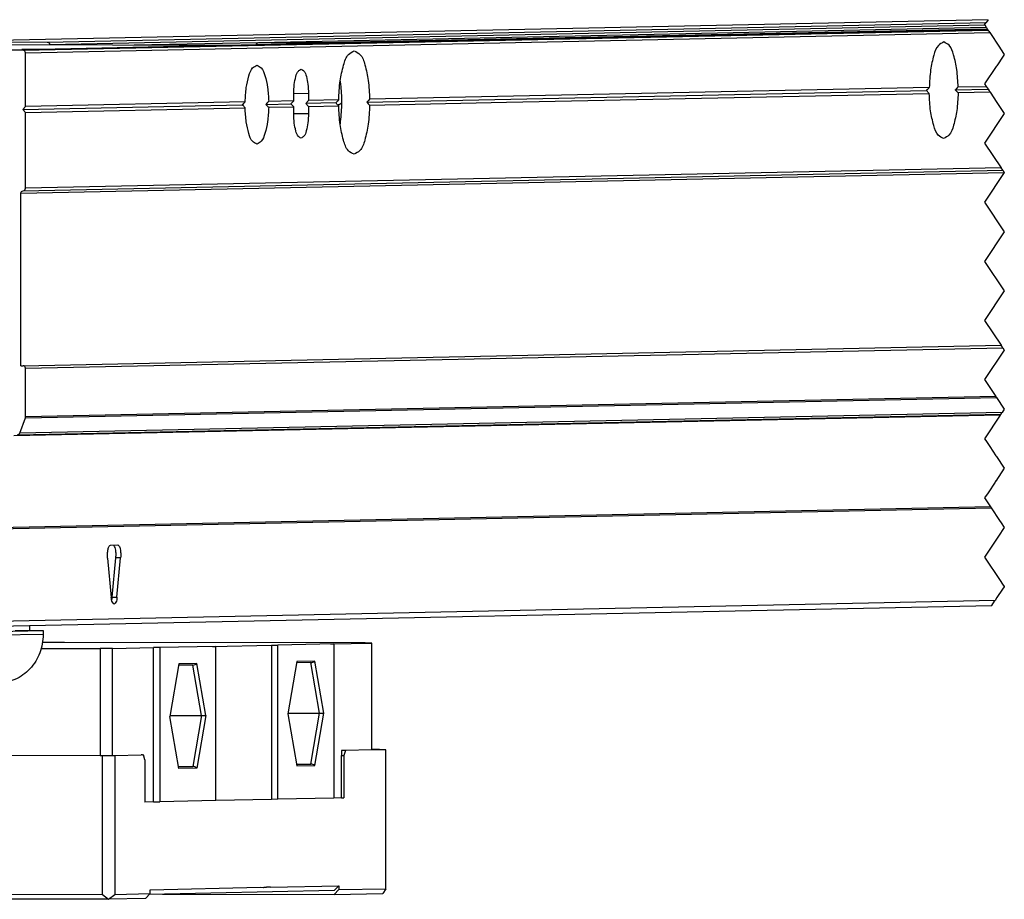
# Model space of a CAD drawing. Header units: inches. Extents: x -235 to 4616, y -109 to 485.
# Tile 12 of 30: x 382 to 432, y 60 to 104. Entities that reach past the tile are written whole.
import ezdxf

# ---------------------------------------------------------------- set-up
doc = ezdxf.new("R2010")
doc.units = ezdxf.units.IN

# ---------------------------------------------------------------- blocks, each defined once
blk = doc.blocks.new('L-32_PERFIL__13', base_point=(708.94, 141.048))
at = {"color": 7, "linetype": 'Continuous'}
for p, q in [((862.731, 208.72), (755.67, 206.481)), ((767.212, 206.454), (862.544, 208.448)), ((767.456, 206.204), (862.392, 208.189)), ((788.687, 206.41), (862.543, 207.955)), ((764.77, 205.614), (862.737, 207.663)), ((765.014, 205.364), (862.911, 207.411)), ((795.092, 206.396), (862.64, 207.809)), ((797.386, 206.378), (862.683, 207.744)), ((785.509, 206.108), (755.155, 206.17)), ((755.978, 206.477), (767.212, 206.454)), ((788.448, 206.16), (766.475, 205.71)), ((788.593, 206.39), (776.03, 206.127)), ((797.448, 206.358), (788.448, 206.16)), ((788.687, 206.41), (794.173, 206.399)), ((794.173, 206.399), (794.173, 206.289)), ((761.197, 205.621), (764.623, 205.693)), ((764.77, 205.614), (761.197, 205.621)), ((765.014, 199.914), (765.014, 205.364)), ((859.694, 201.894), (862.549, 201.953)), ((793.742, 201.214), (792.245, 201.218)), ((792.245, 200.483), (792.245, 201.183)), ((793.742, 201.214), (793.742, 200.514)), ((799.665, 200.345), (856.478, 201.533)), ((856.767, 201.832), (799.949, 200.644)), ((813.828, 200.336), (856.767, 201.232)), ((859.41, 201.594), (862.742, 201.664)), ((862.943, 201.362), (859.694, 201.294)), ((764.727, 199.614), (787.021, 200.081)), ((787.311, 200.38), (765.014, 199.914)), ((789.416, 200.131), (791.959, 200.184)), ((792.245, 200.483), (789.698, 200.43)), ((791.959, 200.184), (792.245, 200.483)), ((792.245, 199.883), (791.959, 200.184)), ((793.742, 200.514), (793.455, 200.215)), ((796.523, 200.279), (793.455, 200.215)), ((793.455, 200.215), (793.742, 199.914)), ((796.812, 200.579), (793.742, 200.514)), ((793.742, 199.914), (796.812, 199.979)), ((799.949, 200.044), (813.828, 200.336)), ((765.014, 199.914), (764.727, 199.614)), ((765.014, 199.314), (764.727, 199.614)), ((765.014, 199.314), (787.311, 199.78)), ((765.014, 191.614), (765.014, 199.314)), ((789.698, 199.83), (792.245, 199.883)), ((792.245, 199.183), (792.245, 199.883)), ((792.245, 199.218), (793.742, 199.214)), ((793.742, 199.914), (793.742, 199.214)), ((764.536, 191.115), (864.385, 193.202)), ((764.775, 191.364), (864.222, 193.444)), ((864.061, 193.685), (765.014, 191.614)), ((764.536, 173.615), (764.536, 191.115)), ((764.77, 173.615), (864.054, 175.696)), ((765.014, 173.364), (864.225, 175.439)), ((764.536, 173.615), (764.77, 173.615)), ((765.014, 168.411), (765.014, 173.364)), ((764.997, 168.32), (863.596, 170.382)), ((863.537, 170.471), (765.014, 168.411)), ((863.976, 168.587), (763.819, 166.493)), ((764.204, 166.614), (864.052, 168.702)), ((864.157, 168.858), (764.421, 166.773)), ((764.421, 166.773), (764.997, 168.32)), ((764.997, 168.32), (765.014, 168.411)), ((863, 159.277), (760.413, 157.132)), ((760.413, 157.04), (863.06, 159.187)), ((773.636, 155.405), (774.384, 155.42)), ((773.349, 154.1), (773.723, 150.108)), ((773.817, 150.121), (774.191, 154.129)), ((774.668, 154.128), (774.191, 154.129)), ((774.294, 150.12), (774.668, 154.128)), ((773.817, 150.121), (774.294, 150.12)), ((863.44, 149.783), (760.532, 147.631)), ((760.532, 147.142), (863.109, 149.287)), ((766.817, 146.354), (751.734, 146.038)), ((760.532, 146.622), (766.817, 146.754)), ((763.954, 146.76), (766.817, 146.754)), ((766.817, 146.754), (766.817, 146.354))]:
    blk.add_line(p, q, dxfattribs=at)
at = {"color": 12, "linetype": 'Continuous'}
for p, q in [((862.384, 208.2), (862.544, 208.448)), ((862.392, 208.189), (862.384, 208.2)), ((862.392, 208.189), (862.543, 207.955)), ((862.543, 207.955), (862.565, 207.937)), ((862.731, 208.72), (862.544, 208.448)), ((862.565, 207.937), (862.64, 207.809)), ((862.683, 207.744), (862.64, 207.809)), ((862.737, 207.663), (862.683, 207.744)), ((862.813, 207.557), (862.737, 207.663)), ((862.813, 207.557), (862.875, 207.472)), ((862.875, 207.472), (862.911, 207.411)), ((862.911, 207.411), (863.902, 205.924)), ((864.275, 205.036), (863.618, 204.05)), ((863.902, 205.924), (864.009, 205.763)), ((864.009, 205.763), (864.384, 205.2)), ((864.384, 205.2), (864.275, 205.036)), ((863.566, 203.966), (862.384, 202.2)), ((863.618, 204.05), (863.566, 203.966)), ((862.384, 202.2), (862.549, 201.953)), ((862.549, 201.953), (862.742, 201.664)), ((862.742, 201.664), (862.854, 201.488)), ((862.854, 201.488), (862.879, 201.452)), ((862.879, 201.452), (862.9, 201.427)), ((862.9, 201.427), (862.943, 201.362)), ((862.943, 201.362), (863.637, 200.321)), ((863.637, 200.321), (864.384, 199.2)), ((864.384, 199.2), (862.384, 196.2)), ((862.384, 196.2), (864.061, 193.685)), ((864.385, 193.202), (862.384, 190.2)), ((864.222, 193.444), (864.061, 193.685)), ((864.222, 193.444), (864.385, 193.202)), ((862.384, 190.2), (864.384, 187.2)), ((864.384, 187.2), (862.384, 184.2)), ((862.384, 184.2), (864.384, 181.2)), ((864.384, 181.2), (862.384, 178.2)), ((862.384, 178.2), (864.054, 175.696)), ((864.384, 175.2), (862.384, 172.2)), ((864.225, 175.439), (864.054, 175.696)), ((864.225, 175.439), (864.384, 175.2)), ((862.384, 172.2), (863.537, 170.471)), ((863.596, 170.382), (863.537, 170.471)), ((863.596, 170.382), (864.384, 169.2)), ((864.384, 169.2), (864.157, 168.858)), ((863.976, 168.587), (862.384, 166.2)), ((864.052, 168.702), (863.976, 168.587)), ((864.052, 168.702), (864.079, 168.742)), ((864.079, 168.742), (864.157, 168.858)), ((862.384, 166.2), (862.507, 166.016)), ((862.507, 166.016), (862.568, 165.925)), ((862.568, 165.925), (862.9, 165.427)), ((862.9, 165.427), (863.539, 164.469)), ((863.539, 164.469), (863.597, 164.387)), ((863.597, 164.387), (864.384, 163.2)), ((864.384, 163.2), (863.513, 161.9)), ((863.447, 161.794), (862.733, 160.723)), ((863.504, 161.885), (863.447, 161.794)), ((863.513, 161.9), (863.504, 161.885)), ((862.733, 160.723), (862.384, 160.2)), ((862.384, 160.2), (863, 159.277)), ((863, 159.277), (863.06, 159.187)), ((863.06, 159.187), (863.912, 157.909)), ((864.384, 157.2), (863.795, 156.316)), ((863.912, 157.909), (864.071, 157.671)), ((864.071, 157.671), (864.384, 157.2)), ((863.732, 156.221), (862.384, 154.2)), ((863.795, 156.316), (863.732, 156.221)), ((862.384, 154.2), (863.961, 151.827)), ((863.961, 151.827), (864.21, 151.462)), ((864.373, 151.182), (864.209, 150.937)), ((864.21, 151.462), (864.384, 151.2)), ((864.384, 151.2), (864.373, 151.182)), ((863.64, 150.083), (863.44, 149.783)), ((864.209, 150.937), (863.64, 150.083)), ((863.109, 149.287), (863.395, 149.708)), ((863.395, 149.708), (863.44, 149.783))]:
    blk.add_line(p, q, dxfattribs=at)
at = {"color": 7, "linetype": 'Continuous'}
blk.add_arc((764.196, 166.853), 0.239, 271.9746, 340.36394, dxfattribs=at)
for points, knots in [([(767.212, 206.454), (767.279, 206.438), (767.412, 206.406), (767.441, 206.271), (767.456, 206.204)], [0, 0, 0, 0, 0.1881886, 0.378617, 0.378617, 0.378617, 0.378617]), ([(767.456, 206.204), (767.456, 206.194), (767.457, 206.174), (767.461, 206.155), (767.463, 206.145)], [0, 0, 0, 0, 0.02986338, 0.05906871, 0.05906871, 0.05906871, 0.05906871]), ([(788.448, 206.16), (788.462, 206.228), (788.491, 206.361), (788.622, 206.394), (788.687, 206.41)], [0, 0, 0, 0, 0.1899256, 0.3736541, 0.3736541, 0.3736541, 0.3736541]), ([(794.173, 206.399), (794.33, 206.398), (794.636, 206.398), (794.943, 206.397), (795.092, 206.396)], [0, 0, 0, 0, 0.4712866, 0.9187209, 0.9187209, 0.9187209, 0.9187209]), ([(795.092, 206.396), (795.102, 206.396), (795.121, 206.395), (795.166, 206.387), (795.221, 206.364), (795.252, 206.328), (795.266, 206.312)], [0, 0, 0, 0, 0.0297568, 0.0578509, 0.1373436, 0.2008372, 0.2008372, 0.2008372, 0.2008372]), ([(797.33, 206.355), (797.339, 206.362), (797.356, 206.374), (797.376, 206.377), (797.386, 206.378)], [0, 0, 0, 0, 0.03272205, 0.06175634, 0.06175634, 0.06175634, 0.06175634]), ([(797.386, 206.378), (797.443, 206.377), (797.54, 206.376), (797.636, 206.372), (797.677, 206.371)], [0, 0, 0, 0, 0.1698375, 0.2908671, 0.2908671, 0.2908671, 0.2908671]), ([(797.677, 206.371), (797.672, 206.37), (797.653, 206.365), (797.612, 206.362), (797.54, 206.36), (797.483, 206.358), (797.448, 206.358)], [0, 0, 0, 0, 0.014901, 0.0583711, 0.1243836, 0.2299558, 0.2299558, 0.2299558, 0.2299558]), ([(858.24, 206.463), (858.043, 206.362), (857.51, 206.091), (857.171, 204.96), (856.842, 203.553), (856.793, 202.435), (856.767, 201.832)], [0, 0, 0, 0, 0.644613, 1.742546, 3.276372, 5.073158, 5.073158, 5.073158, 5.073158]), ([(859.694, 201.894), (859.668, 202.49), (859.619, 203.593), (859.297, 204.981), (858.961, 206.096), (858.435, 206.364), (858.24, 206.463)], [0, 0, 0, 0, 1.775747, 3.287621, 4.36916, 5.006486, 5.006486, 5.006486, 5.006486]), ([(766.475, 205.71), (766.236, 205.706), (765.619, 205.698), (765.001, 205.695), (764.623, 205.693)], [0, 0, 0, 0, 0.718048, 1.852013, 1.852013, 1.852013, 1.852013]), ([(765.014, 205.364), (764.999, 205.431), (764.97, 205.565), (764.836, 205.598), (764.77, 205.614)], [0, 0, 0, 0, 0.1904284, 0.378617, 0.378617, 0.378617, 0.378617]), ([(796.812, 200.579), (796.839, 201.227), (796.891, 202.429), (797.243, 203.943), (797.606, 205.16), (798.179, 205.453), (798.391, 205.561)], [0, 0, 0, 0, 1.931801, 3.582192, 4.763795, 5.456782, 5.456782, 5.456782, 5.456782]), ([(798.391, 205.561), (798.6, 205.454), (799.166, 205.165), (799.525, 203.965), (799.871, 202.472), (799.921, 201.285), (799.949, 200.644)], [0, 0, 0, 0, 0.685167, 1.849171, 3.476026, 5.385333, 5.385333, 5.385333, 5.385333]), ([(787.311, 200.38), (787.334, 200.866), (787.378, 201.767), (787.646, 202.899), (787.923, 203.807), (788.353, 204.024), (788.513, 204.105)], [0, 0, 0, 0, 1.449513, 2.683617, 3.566448, 4.086687, 4.086687, 4.086687, 4.086687]), ([(788.513, 204.105), (788.671, 204.025), (789.095, 203.812), (789.369, 202.916), (789.633, 201.799), (789.675, 200.91), (789.698, 200.43)], [0, 0, 0, 0, 0.514319, 1.383856, 2.600085, 4.032305, 4.032305, 4.032305, 4.032305]), ([(792.245, 201.183), (792.254, 201.507), (792.27, 202.11), (792.437, 202.873), (792.608, 203.49), (792.894, 203.643), (792.999, 203.699)], [0, 0, 0, 0, 0.963567, 1.796336, 2.394436, 2.740109, 2.740109, 2.740109, 2.740109]), ([(792.999, 203.699), (793.102, 203.643), (793.384, 203.493), (793.553, 202.884), (793.717, 202.131), (793.733, 201.535), (793.742, 201.214)], [0, 0, 0, 0, 0.341874, 0.931371, 1.752837, 2.706044, 2.706044, 2.706044, 2.706044]), ([(796.953, 202.479), (796.964, 202.399), (796.984, 202.237), (797.07, 201.424), (797.133, 200.054), (797.006, 198.776), (796.944, 198.15)], [0, 0, 0, 0, 0.242377, 0.490961, 2.452993, 4.339482, 4.339482, 4.339482, 4.339482]), ([(856.478, 201.533), (856.49, 201.545), (856.514, 201.57), (856.549, 201.608), (856.585, 201.645), (856.622, 201.683), (856.658, 201.72), (856.694, 201.758), (856.73, 201.795), (856.755, 201.82), (856.767, 201.832)], [0, 0, 0, 0, 0.0518351, 0.1037326, 0.1556878, 0.2076965, 0.2597539, 0.3118557, 0.3639972, 0.4161741, 0.4161741, 0.4161741, 0.4161741]), ([(856.767, 201.232), (856.742, 201.257), (856.694, 201.307), (856.622, 201.383), (856.549, 201.458), (856.502, 201.508), (856.478, 201.533)], [0, 0, 0, 0, 0.1045005, 0.2088385, 0.312993, 0.4169393, 0.4169393, 0.4169393, 0.4169393]), ([(858.22, 196.663), (858.025, 196.762), (857.499, 197.03), (857.164, 198.145), (856.841, 199.533), (856.793, 200.637), (856.767, 201.232)], [0, 0, 0, 0, 0.637326, 1.718865, 3.23074, 5.006487, 5.006487, 5.006487, 5.006487]), ([(859.694, 201.294), (859.667, 200.691), (859.618, 199.573), (859.29, 198.166), (858.95, 197.036), (858.417, 196.764), (858.22, 196.663)], [0, 0, 0, 0, 1.796786, 3.330613, 4.428546, 5.073159, 5.073159, 5.073159, 5.073159]), ([(859.41, 201.594), (859.422, 201.607), (859.446, 201.632), (859.482, 201.669), (859.517, 201.707), (859.553, 201.744), (859.588, 201.781), (859.624, 201.819), (859.659, 201.856), (859.682, 201.881), (859.694, 201.894)], [0, 0, 0, 0, 0.0517744, 0.1034897, 0.1551414, 0.206725, 0.258236, 0.30967, 0.3610225, 0.4122891, 0.4122891, 0.4122891, 0.4122891]), ([(859.694, 201.294), (859.67, 201.319), (859.624, 201.369), (859.553, 201.444), (859.482, 201.519), (859.434, 201.569), (859.41, 201.594)], [0, 0, 0, 0, 0.1028758, 0.2060557, 0.308332, 0.4132287, 0.4132287, 0.4132287, 0.4132287]), ([(787.021, 200.081), (787.033, 200.093), (787.057, 200.118), (787.094, 200.157), (787.13, 200.194), (787.167, 200.231), (787.202, 200.268), (787.238, 200.305), (787.275, 200.343), (787.299, 200.368), (787.311, 200.38)], [0, 0, 0, 0, 0.0518553, 0.1037875, 0.1601231, 0.2078553, 0.2599774, 0.3121493, 0.3643642, 0.4166153, 0.4166153, 0.4166153, 0.4166153]), ([(787.311, 199.78), (787.287, 199.805), (787.238, 199.855), (787.165, 199.931), (787.092, 200.006), (787.045, 200.056), (787.021, 200.081)], [0, 0, 0, 0, 0.1046382, 0.2091063, 0.3171642, 0.4173611, 0.4173611, 0.4173611, 0.4173611]), ([(787.124, 199.973), (787.125, 200.009), (787.126, 200.081), (787.125, 200.153), (787.125, 200.189)], [0, 0, 0, 0, 0.1079791, 0.2158945, 0.2158945, 0.2158945, 0.2158945]), ([(789.698, 200.43), (789.687, 200.417), (789.663, 200.393), (789.628, 200.355), (789.593, 200.318), (789.558, 200.28), (789.522, 200.243), (789.487, 200.205), (789.451, 200.168), (789.427, 200.143), (789.416, 200.131)], [0, 0, 0, 0, 0.0511358, 0.1023837, 0.1537372, 0.2051895, 0.2567341, 0.3083642, 0.3600731, 0.411854, 0.411854, 0.411854, 0.411854]), ([(789.416, 200.131), (789.463, 200.081), (789.558, 199.981), (789.652, 199.88), (789.698, 199.83)], [0, 0, 0, 0, 0.2069806, 0.412813, 0.412813, 0.412813, 0.412813]), ([(796.523, 200.279), (796.535, 200.292), (796.559, 200.317), (796.594, 200.354), (796.63, 200.392), (796.667, 200.429), (796.703, 200.466), (796.739, 200.504), (796.775, 200.541), (796.799, 200.566), (796.812, 200.579)], [0, 0, 0, 0, 0.0518297, 0.1037174, 0.1556593, 0.2076514, 0.2596898, 0.3117706, 0.3638898, 0.4160436, 0.4160436, 0.4160436, 0.4160436]), ([(796.812, 199.979), (796.787, 200.004), (796.739, 200.054), (796.667, 200.128), (796.595, 200.203), (796.547, 200.253), (796.523, 200.279)], [0, 0, 0, 0, 0.1057474, 0.2087574, 0.309808, 0.4168145, 0.4168145, 0.4168145, 0.4168145]), ([(796.712, 200.081), (796.763, 200.096), (796.85, 200.122), (796.954, 200.172), (797.029, 200.214), (797.069, 200.241), (797.088, 200.254)], [0, 0, 0, 0, 0.1583133, 0.2726346, 0.3450873, 0.4157977, 0.4157977, 0.4157977, 0.4157977]), ([(798.369, 195.061), (798.16, 195.169), (797.594, 195.458), (797.235, 196.657), (796.889, 198.151), (796.839, 199.338), (796.812, 199.979)], [0, 0, 0, 0, 0.685167, 1.849172, 3.476027, 5.385335, 5.385335, 5.385335, 5.385335]), ([(799.949, 200.044), (799.921, 199.396), (799.869, 198.194), (799.518, 196.68), (799.154, 195.463), (798.581, 195.17), (798.369, 195.061)], [0, 0, 0, 0, 1.931801, 3.582193, 4.763797, 5.456783, 5.456783, 5.456783, 5.456783]), ([(799.949, 200.644), (799.902, 200.594), (799.807, 200.494), (799.712, 200.395), (799.665, 200.345)], [0, 0, 0, 0, 0.2057544, 0.4124177, 0.4124177, 0.4124177, 0.4124177]), ([(799.665, 200.345), (799.712, 200.295), (799.807, 200.195), (799.902, 200.094), (799.949, 200.044)], [0, 0, 0, 0, 0.2071097, 0.4133514, 0.4133514, 0.4133514, 0.4133514]), ([(788.497, 196.105), (788.339, 196.184), (787.914, 196.398), (787.64, 197.294), (787.376, 198.411), (787.334, 199.299), (787.311, 199.78)], [0, 0, 0, 0, 0.514319, 1.383856, 2.600085, 4.032306, 4.032306, 4.032306, 4.032306]), ([(789.698, 199.83), (789.675, 199.344), (789.632, 198.443), (789.364, 197.311), (789.086, 196.402), (788.656, 196.185), (788.497, 196.105)], [0, 0, 0, 0, 1.449514, 2.683618, 3.566449, 4.086689, 4.086689, 4.086689, 4.086689]), ([(792.988, 196.699), (792.885, 196.754), (792.603, 196.905), (792.434, 197.514), (792.27, 198.267), (792.254, 198.863), (792.245, 199.183)], [0, 0, 0, 0, 0.341874, 0.931371, 1.752837, 2.706044, 2.706044, 2.706044, 2.706044]), ([(793.742, 199.214), (793.733, 198.891), (793.717, 198.288), (793.55, 197.525), (793.379, 196.908), (793.093, 196.755), (792.988, 196.699)], [0, 0, 0, 0, 0.963567, 1.796336, 2.394436, 2.740109, 2.740109, 2.740109, 2.740109]), ([(764.536, 191.115), (764.551, 191.182), (764.579, 191.315), (764.711, 191.348), (764.775, 191.364)], [0, 0, 0, 0, 0.1899256, 0.3736541, 0.3736541, 0.3736541, 0.3736541]), ([(764.775, 191.364), (764.839, 191.381), (764.971, 191.414), (764.999, 191.546), (765.014, 191.614)], [0, 0, 0, 0, 0.1837284, 0.3736539, 0.3736539, 0.3736539, 0.3736539]), ([(765.014, 173.364), (764.999, 173.432), (764.97, 173.566), (764.836, 173.599), (764.77, 173.615)], [0, 0, 0, 0, 0.1904284, 0.378617, 0.378617, 0.378617, 0.378617]), ([(773.349, 154.1), (773.34, 154.256), (773.323, 154.556), (773.384, 154.948), (773.444, 155.277), (773.586, 155.371), (773.636, 155.405)], [0, 0, 0, 0, 0.462943, 0.895016, 1.215306, 1.391281, 1.391281, 1.391281, 1.391281]), ([(774.191, 154.129), (774.199, 154.284), (774.215, 154.583), (774.161, 154.966), (774.095, 155.262), (773.99, 155.37), (773.949, 155.411)], [0, 0, 0, 0, 0.463341, 0.893172, 1.170126, 1.340106, 1.340106, 1.340106, 1.340106]), ([(774.384, 155.42), (774.433, 155.389), (774.573, 155.298), (774.633, 154.973), (774.693, 154.583), (774.677, 154.283), (774.668, 154.128)], [0, 0, 0, 0, 0.169638, 0.485577, 0.915407, 1.378748, 1.378748, 1.378748, 1.378748]), ([(774.006, 149.412), (773.941, 149.473), (773.746, 149.654), (773.732, 149.927), (773.723, 150.108)], [0, 0, 0, 0, 0.2609776, 0.7754194, 0.7754194, 0.7754194, 0.7754194]), ([(773.768, 149.809), (773.779, 149.858), (773.8, 149.961), (773.811, 150.066), (773.817, 150.121)], [0, 0, 0, 0, 0.1499986, 0.3159142, 0.3159142, 0.3159142, 0.3159142]), ([(774.294, 150.12), (774.284, 149.936), (774.27, 149.658), (774.073, 149.474), (774.006, 149.412)], [0, 0, 0, 0, 0.5231997, 0.7883037, 0.7883037, 0.7883037, 0.7883037]), ([(766.817, 146.354), (766.748, 145.709), (766.611, 144.428), (765.546, 142.794), (764.006, 141.626), (762.766, 141.452), (762.15, 141.365)], [0, 0, 0, 0, 1.920082, 3.816209, 5.679026, 7.518185, 7.518185, 7.518185, 7.518185])]:
    blk.add_open_spline(points, degree=3, knots=knots, dxfattribs=at)
blk = doc.blocks.new('L-32_CABEZA__14', base_point=(741.149, 119.47))
at = {"color": 7, "linetype": 'Continuous'}
for p, q in [((767.723, 145.537), (766.749, 145.517)), ((768.976, 145.542), (767.723, 145.537)), ((799.51, 145.479), (768.976, 145.542)), ((773.83, 144.92), (778.02, 145.007)), ((778.647, 145.01), (778.02, 145.007)), ((778.02, 129.36), (778.02, 145.007)), ((784.332, 145.128), (778.647, 145.01)), ((778.647, 145.01), (778.647, 129.362)), ((784.005, 145.133), (789.99, 145.258)), ((784.005, 145.133), (784.332, 145.128)), ((784.332, 129.481), (784.332, 145.128)), ((789.99, 145.258), (790.617, 145.26)), ((789.99, 145.258), (789.99, 129.61)), ((796.302, 145.379), (790.617, 145.26)), ((790.617, 129.613), (790.617, 145.26)), ((795.975, 145.383), (800.164, 145.471)), ((795.975, 145.383), (796.302, 145.379)), ((796.302, 145.379), (796.302, 129.731)), ((800.164, 145.471), (799.51, 145.479)), ((800.164, 134.623), (800.164, 145.471)), ((766.618, 144.928), (772.577, 144.916)), ((773.83, 144.92), (772.577, 144.916)), ((772.577, 144.916), (772.577, 134.068)), ((773.83, 134.072), (773.83, 144.92)), ((780.573, 143.355), (779.657, 138.033)), ((781.998, 143.241), (780.548, 143.21)), ((782.406, 143.393), (780.573, 143.355)), ((782.887, 138.109), (781.998, 143.241)), ((782.01, 143.241), (781.998, 143.241)), ((783.322, 138.11), (782.406, 143.393)), ((792.543, 143.605), (791.627, 138.283)), ((793.968, 143.491), (792.518, 143.461)), ((794.376, 143.644), (792.543, 143.605)), ((793.98, 143.491), (793.968, 143.491)), ((794.857, 138.36), (793.968, 143.491)), ((795.292, 138.36), (794.376, 143.644)), ((741.388, 141.06), (741.388, 134.139)), ((742.043, 134.131), (742.043, 141.059)), ((780.573, 132.75), (779.657, 138.033)), ((779.671, 138.116), (782.887, 138.109)), ((782.887, 138.109), (781.998, 132.941)), ((783.322, 138.11), (782.406, 132.788)), ((791.627, 138.283), (792.543, 133)), ((791.641, 138.366), (794.857, 138.36)), ((793.968, 133.191), (794.857, 138.36)), ((794.376, 133.038), (795.292, 138.36)), ((741.149, 134.14), (741.388, 134.139)), ((741.149, 120.04), (741.149, 134.14)), ((741.388, 134.139), (741.804, 134.131)), ((741.804, 134.131), (742.043, 134.131)), ((741.804, 134.131), (741.804, 120.032)), ((742.043, 134.131), (772.577, 134.068)), ((772.577, 134.068), (772.815, 134.068)), ((772.815, 134.068), (773.83, 134.072)), ((772.815, 119.968), (772.815, 134.068)), ((773.83, 134.072), (774.068, 134.072)), ((774.068, 134.072), (776.747, 134.133)), ((774.068, 134.072), (774.068, 119.972)), ((776.898, 134.136), (776.747, 134.133)), ((776.898, 134.136), (776.986, 134.133)), ((777.136, 133.636), (776.986, 134.133)), ((797.246, 134.562), (797.097, 134.559)), ((797.097, 134.559), (797.097, 134.059)), ((797.097, 129.759), (797.097, 134.059)), ((797.097, 134.059), (797.335, 134.058)), ((797.485, 134.562), (797.246, 134.562)), ((797.485, 134.562), (797.335, 134.058)), ((797.335, 134.058), (797.335, 129.758)), ((800.164, 134.623), (797.485, 134.562)), ((800.945, 134.656), (800.164, 134.657)), ((801.6, 134.648), (800.164, 134.623)), ((801.6, 134.648), (800.945, 134.656)), ((801.6, 120.548), (801.6, 134.648)), ((777.136, 133.636), (777.136, 129.336)), ((792.51, 133.194), (793.968, 133.191)), ((792.515, 133.161), (793.968, 133.191)), ((792.543, 133), (794.376, 133.038)), ((780.54, 132.944), (781.998, 132.941)), ((781.998, 132.941), (780.545, 132.911)), ((782.406, 132.788), (780.573, 132.75)), ((778.02, 129.36), (777.136, 129.336)), ((778.02, 129.36), (778.647, 129.362)), ((784.332, 129.481), (778.647, 129.362)), ((789.99, 129.61), (784.332, 129.492)), ((790.617, 129.613), (789.99, 129.61)), ((796.302, 129.731), (790.617, 129.613)), ((797.097, 129.759), (796.302, 129.742)), ((797.097, 129.759), (797.335, 129.758)), ((741.477, 119.536), (741.149, 120.04)), ((741.477, 119.536), (741.804, 120.032)), ((741.804, 120.032), (772.815, 119.968)), ((772.815, 119.968), (773.442, 119.47)), ((773.442, 119.47), (774.068, 119.972)), ((774.068, 119.972), (777.66, 120.047)), ((777.183, 119.548), (777.66, 120.047)), ((796.334, 120.349), (777.573, 119.956)), ((777.66, 120.447), (788.871, 120.684)), ((777.66, 120.047), (777.66, 120.447)), ((778.92, 119.985), (796.334, 119.949)), ((788.871, 120.684), (789.186, 120.683)), ((789.186, 120.683), (789.196, 120.683)), ((789.196, 120.683), (789.243, 120.69)), ((789.243, 120.69), (789.48, 120.697)), ((789.491, 120.696), (789.48, 120.697)), ((789.806, 120.696), (789.491, 120.696)), ((789.816, 120.696), (789.806, 120.696)), ((789.883, 120.704), (789.816, 120.696)), ((789.883, 120.704), (796.811, 120.848)), ((796.334, 120.349), (796.811, 120.848)), ((796.811, 120.448), (796.334, 119.949)), ((796.334, 119.949), (801.273, 120.052)), ((796.811, 120.848), (796.811, 120.448)), ((796.811, 120.448), (801.6, 120.548)), ((801.6, 120.548), (801.273, 120.052)), ((773.442, 119.47), (741.477, 119.536)), ((777.183, 119.548), (773.442, 119.47))]:
    blk.add_line(p, q, dxfattribs=at)
for centre, radius, start, end in [((781.985, 143.896), 0.655, 272.20375, 309.95122), ((793.955, 144.146), 0.655, 272.20375, 309.95122), ((793.954, 132.535), 0.657, 50.07007, 88.82006), ((781.984, 132.284), 0.657, 50.07007, 88.82006)]:
    blk.add_arc(centre, radius, start, end, dxfattribs=at)
for points, knots in [([(765.451, 146.757), (765.452, 146.838), (765.454, 147.001), (765.457, 147.163), (765.458, 147.245)], [0, 0, 0, 0, 0.2439594, 0.4879118, 0.4879118, 0.4879118, 0.4879118]), ([(757.855, 141.275), (757.718, 141.082), (757.437, 140.686), (757.27, 139.698), (757.74, 138.442), (759.205, 137.777), (760.748, 138.437), (760.968, 139.435), (761.079, 139.942)], [0, 0, 0, 0, 0.703009, 1.439789, 2.923295, 4.358533, 5.791615, 7.273035, 7.273035, 7.273035, 7.273035]), ([(758.597, 141.29), (758.392, 141.116), (757.974, 140.758), (757.76, 139.801), (758.187, 138.679), (758.98, 138.491), (759.371, 138.398)], [0, 0, 0, 0, 0.78674, 1.613328, 2.791714, 3.931669, 3.931669, 3.931669, 3.931669]), ([(758.928, 139.973), (758.965, 140.252), (759.037, 140.795), (759.459, 141.143), (759.665, 141.313)], [0, 0, 0, 0, 0.809534, 1.580491, 1.580491, 1.580491, 1.580491]), ([(760.817, 139.945), (760.776, 140.235), (760.697, 140.803), (760.244, 141.151), (760.023, 141.32)], [0, 0, 0, 0, 0.843614, 1.646116, 1.646116, 1.646116, 1.646116]), ([(761.079, 139.942), (761.053, 140.206), (761.002, 140.723), (760.681, 141.132), (760.525, 141.331)], [0, 0, 0, 0, 0.77968, 1.523787, 1.523787, 1.523787, 1.523787]), ([(759.903, 138.514), (759.633, 138.676), (759.082, 139.009), (758.98, 139.647), (758.928, 139.973)], [0, 0, 0, 0, 0.896349, 1.837344, 1.837344, 1.837344, 1.837344]), ([(759.371, 138.398), (759.763, 138.505), (760.56, 138.722), (760.73, 139.533), (760.817, 139.945)], [0, 0, 0, 0, 1.124659, 2.286829, 2.286829, 2.286829, 2.286829]), ([(782.887, 138.109), (782.929, 138.109), (783.002, 138.109), (783.117, 138.109), (783.22, 138.109), (783.292, 138.11), (783.322, 138.11)], [0, 0, 0, 0, 0.1253091, 0.2179303, 0.3462037, 0.434465, 0.434465, 0.434465, 0.434465]), ([(794.857, 138.36), (794.899, 138.36), (794.972, 138.36), (795.087, 138.36), (795.19, 138.36), (795.262, 138.36), (795.292, 138.36)], [0, 0, 0, 0, 0.1253091, 0.2179303, 0.3462037, 0.434465, 0.434465, 0.434465, 0.434465])]:
    blk.add_open_spline(points, degree=3, knots=knots, dxfattribs=at)
blk = doc.blocks.new('L-32__15', base_point=(708.94, 119.47))
for name, p in [('L-32_PERFIL__13', (708.94, 141.048)), ('L-32_CABEZA__14', (741.149, 119.47))]:
    blk.add_blockref(name, p)
blk = doc.blocks.new('A1', base_point=(992.7, 167.7))
blk.add_blockref('L-32__15', (708.94, 119.47))

msp = doc.modelspace()

# ---------------------------------------------------------------- block references
at = {"xscale": 0.5, "yscale": 0.5, "zscale": 0.5}
msp.add_blockref('A1', (496.35, 83.85), dxfattribs=at)

doc.saveas('drawing.dxf')
